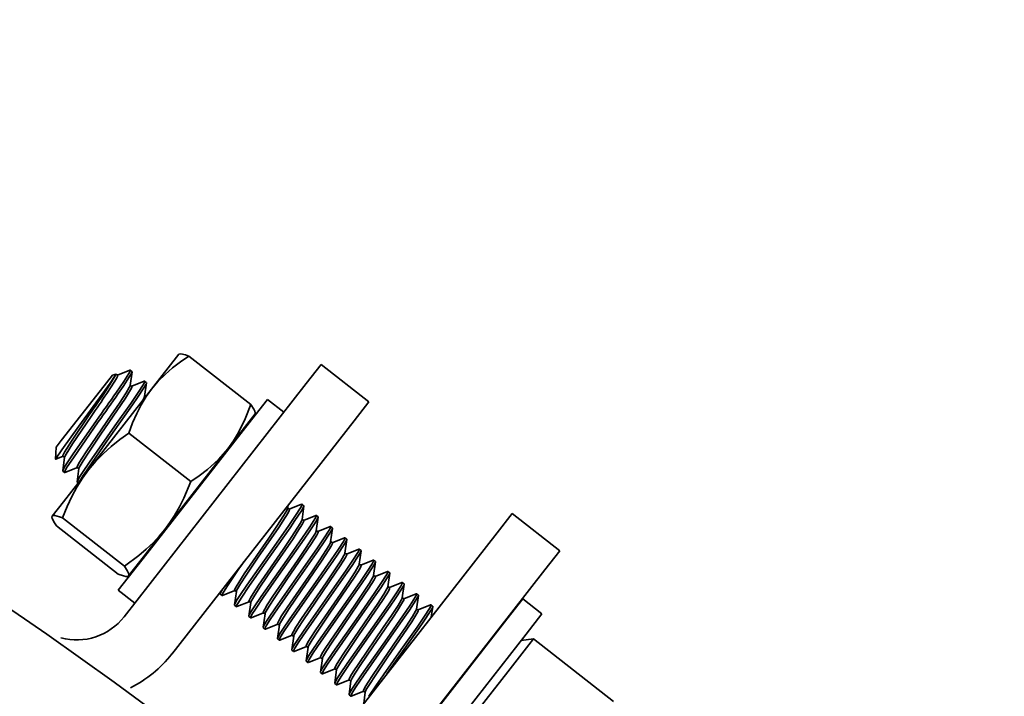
# Model space of a CAD drawing. Extents: x 6.5 to 64.9, y -6 to 65.8.
# Tile 19 of 21: x 23.9 to 27.1, y 59 to 61.2. Entities that reach past the tile are written whole.
import ezdxf

# ---------------------------------------------------------------- set-up
doc = ezdxf.new("R2010")
doc.units = 0
doc.header["$MEASUREMENT"] = 0

msp = doc.modelspace()

# ---------------------------------------------------------------- linework, layer by layer
at = {"color": 7, "lineweight": 35}
for p, q in [((24.411, 60.1595), (24.3227, 60.0463)), ((24.411, 60.1595), (24.4123, 60.16)), ((24.645, 59.9958), (24.4439, 60.1529)), ((24.2116, 60.0917), (24.252, 60.1079)), ((24.2589, 60.1034), (24.2531, 60.108)), ((24.874, 60.126), (24.8255, 60.064)), ((25.0291, 60.0048), (24.874, 60.126)), ((24.1563, 60.0414), (24.1956, 60.0916)), ((24.1956, 60.0916), (24.2072, 60.0951)), ((24.2072, 60.0951), (24.2064, 60.0941)), ((24.2072, 60.0951), (24.2121, 60.0914)), ((24.2592, 60.1023), (24.253, 60.0582)), ((24.1563, 60.0414), (24.0291, 59.8785)), ((24.3227, 60.0463), (24.1174, 59.7836)), ((24.8255, 60.064), (24.2334, 59.3061)), ((24.2532, 60.0592), (24.2586, 60.055)), ((24.2582, 60.0553), (24.2985, 60.0716)), ((24.3057, 60.066), (24.2996, 60.0219)), ((24.3055, 60.0671), (24.2997, 60.0716)), ((24.2997, 60.0229), (24.3026, 60.0206)), ((24.6992, 60.0128), (24.6474, 59.9465)), ((24.6992, 60.0128), (24.7528, 59.9709)), ((24.9806, 59.9428), (25.0291, 60.0048)), ((24.6474, 59.9465), (24.307, 59.5109)), ((24.6592, 59.9655), (24.5709, 59.8524)), ((24.6592, 59.9655), (24.6594, 59.9669)), ((24.3885, 59.1849), (24.9806, 59.9428)), ((24.4497, 59.7458), (24.2486, 59.9029)), ((24.0127, 59.8575), (24.0107, 59.8184)), ((24.0291, 59.8785), (24.0127, 59.8575)), ((24.5709, 59.8524), (24.3656, 59.5897)), ((24.5688, 59.8498), (24.5732, 59.8516)), ((24.0111, 59.8181), (24.0348, 59.8276)), ((24.0399, 59.8248), (24.0338, 59.7806)), ((24.0344, 59.8279), (24.0398, 59.8237)), ((24.0409, 59.7751), (24.0813, 59.7913)), ((24.0864, 59.7884), (24.0803, 59.7443)), ((24.0809, 59.7916), (24.0863, 59.7874)), ((24.0398, 59.775), (24.034, 59.7795)), ((24.1174, 59.7836), (24.0359, 59.6793)), ((24.0838, 59.7406), (24.0806, 59.7432)), ((24.0359, 59.6793), (23.9997, 59.633)), ((24.4345, 59.6779), (24.4139, 59.6477)), ((24.7664, 59.6686), (24.7649, 59.6583)), ((24.7651, 59.6593), (24.7705, 59.6551)), ((24.7701, 59.6554), (24.8104, 59.6716)), ((24.8176, 59.666), (24.8115, 59.6219)), ((24.8174, 59.6671), (24.8116, 59.6717)), ((23.999, 59.632), (23.9988, 59.6307)), ((23.9997, 59.633), (23.999, 59.632)), ((24.2344, 59.4703), (24.0333, 59.6274)), ((24.8166, 59.619), (24.857, 59.6353)), ((24.8641, 59.6297), (24.858, 59.5856)), ((24.8639, 59.6308), (24.8581, 59.6353)), ((25.4945, 59.6413), (25.446, 59.5792)), ((25.6496, 59.5201), (25.4945, 59.6413)), ((24.0133, 59.6018), (24.2144, 59.4447)), ((24.8116, 59.6229), (24.817, 59.6187)), ((24.8631, 59.5827), (24.9035, 59.5989)), ((24.9107, 59.5933), (24.9045, 59.5492)), ((24.9104, 59.5944), (24.9046, 59.5989)), ((24.3656, 59.5897), (24.2841, 59.4854)), ((24.349, 59.5685), (24.3534, 59.5703)), ((24.8538, 58.8213), (25.446, 59.5792)), ((24.8582, 59.5866), (24.8636, 59.5824)), ((24.9097, 59.5463), (24.95, 59.5625)), ((24.957, 59.558), (24.9512, 59.5626)), ((24.9047, 59.5502), (24.9101, 59.546)), ((24.9572, 59.557), (24.9511, 59.5128)), ((24.307, 59.5109), (24.2144, 59.3923)), ((24.9512, 59.5139), (24.9566, 59.5096)), ((24.9562, 59.51), (24.9966, 59.5262)), ((25.0037, 59.5206), (24.9976, 59.4765)), ((25.0035, 59.5217), (24.9977, 59.5262)), ((25.6496, 59.5201), (25.6011, 59.458)), ((24.2841, 59.4854), (24.2479, 59.4391)), ((24.9978, 59.4775), (25.0032, 59.4733)), ((25.0027, 59.4736), (25.0431, 59.4898)), ((25.0501, 59.4853), (25.0442, 59.4899)), ((25.0503, 59.4842), (25.0442, 59.4401)), ((24.2472, 59.4381), (24.2459, 59.4376)), ((24.2479, 59.4391), (24.2472, 59.4381)), ((25.009, 58.7001), (25.6011, 59.458)), ((25.0443, 59.4411), (25.0497, 59.4369)), ((25.0493, 59.4373), (25.0896, 59.4535)), ((25.0968, 59.4479), (25.0907, 59.4038)), ((25.0966, 59.449), (25.0908, 59.4535)), ((25.0908, 59.4048), (25.0962, 59.4006)), ((25.0958, 59.4009), (25.1362, 59.4171)), ((25.1433, 59.4115), (25.1372, 59.3674)), ((25.1431, 59.4126), (25.1373, 59.4172)), ((24.2144, 59.3923), (24.268, 59.3504)), ((24.5466, 59.3873), (24.5457, 59.3807)), ((24.5517, 59.3751), (24.5459, 59.3796)), ((24.5528, 59.3751), (24.5932, 59.3913)), ((24.5983, 59.3885), (24.5922, 59.3444)), ((24.5928, 59.3917), (24.5982, 59.3874)), ((25.1374, 59.3684), (25.1428, 59.3642)), ((25.1424, 59.3645), (25.1827, 59.3807)), ((25.1897, 59.3762), (25.1838, 59.3808)), ((25.1899, 59.3752), (25.1838, 59.3311)), ((24.5983, 59.3387), (24.5925, 59.3433)), ((24.5994, 59.3388), (24.6397, 59.355)), ((24.6449, 59.3521), (24.6388, 59.308)), ((24.6393, 59.3553), (24.6447, 59.3511)), ((25.1889, 59.3282), (25.2293, 59.3444)), ((25.2362, 59.3399), (25.2304, 59.3444)), ((25.2364, 59.3388), (25.2317, 59.305)), ((25.5296, 59.364), (25.4778, 59.2977)), ((25.5296, 59.364), (25.5916, 59.3155)), ((24.6448, 59.3024), (24.639, 59.3069)), ((24.6459, 59.3024), (24.6863, 59.3186)), ((24.6914, 59.3158), (24.6853, 59.2716)), ((24.6859, 59.3189), (24.6913, 59.3147)), ((25.1839, 59.3321), (25.1893, 59.3278)), ((25.5916, 59.3155), (25.5399, 59.2493)), ((24.6924, 59.266), (24.7328, 59.2823)), ((24.7379, 59.2794), (24.7318, 59.2353)), ((24.7324, 59.2826), (24.7378, 59.2784)), ((25.4778, 59.2977), (25.1375, 58.8621)), ((24.6913, 59.266), (24.6855, 59.2705)), ((24.739, 59.2297), (24.7793, 59.2459)), ((24.7845, 59.243), (24.7784, 59.1989)), ((24.7789, 59.2462), (24.7843, 59.242)), ((25.5399, 59.2493), (25.1995, 58.8136)), ((24.7379, 59.2296), (24.7321, 59.2342)), ((24.7855, 59.1933), (24.8259, 59.2096)), ((24.8255, 59.2099), (24.8309, 59.2057)), ((25.5638, 59.2338), (25.4806, 59.1274)), ((25.524, 59.2289), (25.5638, 59.2338)), ((25.8244, 59.0302), (25.5638, 59.2338)), ((24.7844, 59.1933), (24.7786, 59.1978)), ((24.831, 59.2067), (24.8249, 59.1626)), ((25.3911, 59.1892), (25.3939, 59.1903)), ((24.8309, 59.1569), (24.8251, 59.1615)), ((24.8321, 59.157), (24.8724, 59.1732)), ((24.8776, 59.1703), (24.8714, 59.1262)), ((24.872, 59.1735), (24.8774, 59.1693)), ((24.8775, 59.1206), (24.8717, 59.1251)), ((24.8786, 59.1206), (24.919, 59.1368)), ((24.9241, 59.134), (24.918, 59.0899)), ((24.9185, 59.1372), (24.9239, 59.1329)), ((25.4806, 59.1274), (25.2107, 58.7819)), ((25.3407, 59.1233), (25.3358, 59.116)), ((25.347, 59.1328), (25.3407, 59.1233)), ((24.924, 59.0842), (24.9182, 59.0887)), ((24.9251, 59.0843), (24.9655, 59.1005)), ((24.9706, 59.0976), (24.9645, 59.0535)), ((24.9651, 59.1008), (24.9705, 59.0966)), ((24.9706, 59.0478), (24.9647, 59.0524)), ((24.9717, 59.0479), (25.012, 59.0641)), ((25.0116, 59.0644), (25.017, 59.0602)), ((25.0172, 59.0613), (25.012, 59.0237))]:
    msp.add_line(p, q, dxfattribs=at)
for points in [[(24.4439, 60.1529), (24.4164, 60.1344), (24.3906, 60.1148), (24.3662, 60.0937), (24.3444, 60.0718), (24.3227, 60.0463)], [(24.4123, 60.16), (24.4179, 60.1605), (24.433, 60.157), (24.4439, 60.1529)], [(24.2082, 60.0359), (24.2323, 60.0713), (24.2484, 60.0965), (24.2525, 60.1044), (24.2533, 60.1066), (24.2534, 60.1073), (24.2532, 60.1078), (24.2531, 60.108)], [(24.2064, 60.0941), (24.2044, 60.0901), (24.1881, 60.0659), (24.1709, 60.0417)], [(24.1715, 60.0368), (24.1926, 60.0692), (24.2044, 60.0891), (24.2064, 60.0941)], [(24.2121, 60.0914), (24.2123, 60.091), (24.2124, 60.0906), (24.2122, 60.0895), (24.2114, 60.0872), (24.208, 60.0804), (24.1911, 60.0533), (24.1773, 60.0322)], [(24.2592, 60.1023), (24.258, 60.0989), (24.251, 60.0867), (24.23, 60.0548), (24.2141, 60.0313)], [(24.1709, 60.0417), (24.0862, 59.9258), (24.0304, 59.8487)], [(24.218, 60.0004), (24.2396, 60.0336), (24.25, 60.0509), (24.2526, 60.0564), (24.253, 60.0582)], [(24.2586, 60.055), (24.2588, 60.0546), (24.2589, 60.0542), (24.2588, 60.0532), (24.258, 60.0509), (24.2545, 60.044), (24.2377, 60.0169), (24.2238, 59.9959)], [(24.3227, 60.0463), (24.3048, 60.0216), (24.2888, 59.9953), (24.2741, 59.9668), (24.261, 59.9369), (24.2486, 59.9029)], [(24.2548, 59.9995), (24.2788, 60.035), (24.2949, 60.0602), (24.2991, 60.068), (24.2998, 60.0702), (24.2999, 60.0709), (24.2998, 60.0714), (24.2997, 60.0716)], [(24.3057, 60.066), (24.3045, 60.0626), (24.2975, 60.0504), (24.2766, 60.0184), (24.2606, 59.995)], [(24.293, 60.0084), (24.2986, 60.0188), (24.2996, 60.0219)], [(24.0938, 59.8175), (24.1119, 59.8452), (24.1915, 59.9614), (24.218, 60.0004)], [(24.0977, 59.7745), (24.1205, 59.8082), (24.2036, 59.9265), (24.2548, 59.9995)], [(24.2238, 59.9959), (24.1575, 59.8993), (24.1182, 59.8413), (24.0997, 59.813)], [(24.2606, 59.995), (24.177, 59.8763), (24.1271, 59.8047), (24.1035, 59.77)], [(24.645, 59.9958), (24.6272, 59.9491), (24.6054, 59.9046), (24.5889, 59.8775), (24.5709, 59.8524)], [(24.6594, 59.9669), (24.6594, 59.9689), (24.6581, 59.974), (24.655, 59.9804), (24.645, 59.9958)], [(24.0344, 59.828), (24.0341, 59.8284), (24.034, 59.8288), (24.0342, 59.8301), (24.0395, 59.841), (24.0625, 59.8771), (24.1202, 59.962)], [(24.1261, 59.9574), (24.0655, 59.8684), (24.0444, 59.8349), (24.0406, 59.8272), (24.0399, 59.8248)], [(24.0338, 59.7806), (24.0347, 59.7835), (24.0399, 59.7932), (24.0657, 59.8324), (24.1435, 59.9438)], [(24.1493, 59.9393), (24.0683, 59.8231), (24.0486, 59.7933), (24.0406, 59.7791), (24.0396, 59.7764), (24.0396, 59.7756), (24.0397, 59.7751), (24.0398, 59.775)], [(24.2486, 59.9029), (24.2192, 59.8819), (24.1913, 59.8597), (24.165, 59.8361), (24.1412, 59.8117), (24.1174, 59.7836)], [(24.0304, 59.8487), (24.0124, 59.822), (24.0108, 59.819), (24.0107, 59.8184)], [(24.5709, 59.8524), (24.5399, 59.8173), (24.504, 59.7848), (24.4774, 59.7646), (24.4497, 59.7458)], [(24.0809, 59.7916), (24.0806, 59.792), (24.0806, 59.7924), (24.0807, 59.7935), (24.0853, 59.8035), (24.0938, 59.8175)], [(24.0997, 59.813), (24.0899, 59.7966), (24.0872, 59.791), (24.0864, 59.7884)], [(24.1174, 59.7836), (24.0976, 59.7563), (24.0796, 59.7276), (24.0629, 59.6966), (24.0479, 59.6641), (24.0333, 59.6274)], [(24.0803, 59.7443), (24.0817, 59.7481), (24.0893, 59.7615), (24.0977, 59.7745)], [(24.4497, 59.7458), (24.4271, 59.6914), (24.413, 59.6631), (24.3972, 59.6354), (24.382, 59.612), (24.3656, 59.5897)], [(24.7299, 59.6005), (24.7515, 59.6337), (24.7619, 59.651), (24.7644, 59.6565), (24.7649, 59.6583)], [(24.7667, 59.5996), (24.7907, 59.6351), (24.8068, 59.6602), (24.811, 59.6681), (24.8117, 59.6703), (24.8118, 59.671), (24.8117, 59.6715), (24.8116, 59.6717)], [(24.8176, 59.666), (24.8164, 59.6626), (24.8094, 59.6504), (24.7885, 59.6185), (24.7725, 59.595)], [(23.9988, 59.6307), (23.9996, 59.6252), (24.0067, 59.6114), (24.0133, 59.6018)], [(24.0333, 59.6274), (24.0232, 59.6311), (24.0078, 59.635), (24.0029, 59.6348), (24.0005, 59.6338), (23.9997, 59.633)], [(24.7705, 59.6551), (24.7707, 59.6547), (24.7708, 59.6543), (24.7707, 59.6532), (24.7699, 59.6509), (24.7664, 59.6441), (24.7496, 59.617), (24.7357, 59.596)], [(24.8132, 59.5632), (24.8372, 59.5987), (24.8533, 59.6239), (24.8575, 59.6317), (24.8582, 59.6339), (24.8583, 59.6346), (24.8582, 59.6351), (24.8581, 59.6353)], [(24.8641, 59.6297), (24.8629, 59.6263), (24.856, 59.6141), (24.835, 59.5821), (24.819, 59.5587)], [(24.6057, 59.4176), (24.6238, 59.4452), (24.7034, 59.5614), (24.7299, 59.6005)], [(24.6096, 59.3746), (24.6324, 59.4082), (24.7155, 59.5266), (24.7667, 59.5996)], [(24.7357, 59.596), (24.6694, 59.4993), (24.6301, 59.4413), (24.6115, 59.413)], [(24.7725, 59.595), (24.6889, 59.4763), (24.639, 59.4048), (24.6154, 59.37)], [(24.7765, 59.5641), (24.7981, 59.5973), (24.8084, 59.6146), (24.811, 59.6201), (24.8115, 59.6219)], [(24.817, 59.6187), (24.8173, 59.6183), (24.8173, 59.6179), (24.8172, 59.6169), (24.8164, 59.6146), (24.8129, 59.6077), (24.7961, 59.5806), (24.7823, 59.5596)], [(24.8597, 59.5269), (24.8838, 59.5623), (24.8999, 59.5875), (24.904, 59.5954), (24.9048, 59.5975), (24.9049, 59.5983), (24.9048, 59.5988), (24.9046, 59.5989)], [(24.9107, 59.5933), (24.9095, 59.5899), (24.9025, 59.5777), (24.8815, 59.5458), (24.8656, 59.5223)], [(24.3656, 59.5897), (24.3477, 59.5681), (24.3287, 59.5477), (24.3054, 59.5255), (24.2811, 59.5049), (24.2344, 59.4703)], [(24.6523, 59.3812), (24.6704, 59.4089), (24.75, 59.5251), (24.7765, 59.5641)], [(24.6562, 59.3382), (24.679, 59.3719), (24.762, 59.4902), (24.8132, 59.5632)], [(24.823, 59.5278), (24.8446, 59.561), (24.8549, 59.5782), (24.8575, 59.5837), (24.858, 59.5856)], [(24.8636, 59.5824), (24.8638, 59.582), (24.8639, 59.5816), (24.8637, 59.5805), (24.8629, 59.5782), (24.8595, 59.5714), (24.8426, 59.5442), (24.8288, 59.5232)], [(24.9063, 59.4905), (24.9303, 59.526), (24.9464, 59.5511), (24.9506, 59.559), (24.9513, 59.5612), (24.9514, 59.5619), (24.9513, 59.5624), (24.9512, 59.5626)], [(24.7823, 59.5596), (24.7159, 59.463), (24.6766, 59.405), (24.6581, 59.3767)], [(24.819, 59.5587), (24.7354, 59.44), (24.6855, 59.3684), (24.662, 59.3337)], [(24.8695, 59.4914), (24.8911, 59.5246), (24.9015, 59.5419), (24.9041, 59.5474), (24.9045, 59.5492)], [(24.9101, 59.546), (24.9103, 59.5456), (24.9104, 59.5452), (24.9103, 59.5442), (24.9095, 59.5419), (24.906, 59.535), (24.8892, 59.5079), (24.8753, 59.4869)], [(24.9572, 59.557), (24.956, 59.5535), (24.949, 59.5413), (24.9281, 59.5094), (24.9121, 59.486)], [(24.6988, 59.3448), (24.7169, 59.3725), (24.7965, 59.4887), (24.823, 59.5278)], [(24.7027, 59.3019), (24.7255, 59.3355), (24.8086, 59.4539), (24.8597, 59.5269)], [(24.8288, 59.5232), (24.7625, 59.4266), (24.7232, 59.3686), (24.7046, 59.3403)], [(24.8656, 59.5223), (24.7819, 59.4036), (24.7321, 59.3321), (24.7085, 59.2973)], [(24.9161, 59.4551), (24.9377, 59.4882), (24.948, 59.5055), (24.9506, 59.511), (24.9511, 59.5128)], [(24.9566, 59.5096), (24.9569, 59.5092), (24.9569, 59.5089), (24.9568, 59.5078), (24.956, 59.5055), (24.9525, 59.4986), (24.9357, 59.4715), (24.9219, 59.4505)], [(24.9528, 59.4541), (24.9769, 59.4896), (24.9929, 59.5148), (24.9971, 59.5227), (24.9979, 59.5248), (24.9979, 59.5256), (24.9978, 59.5261), (24.9977, 59.5262)], [(25.0037, 59.5206), (25.0025, 59.5172), (24.9956, 59.505), (24.9746, 59.4731), (24.9586, 59.4496)], [(24.2344, 59.4703), (24.2447, 59.4543), (24.2477, 59.4478), (24.2489, 59.4426), (24.2487, 59.4406), (24.2479, 59.4391)], [(24.7453, 59.3085), (24.7635, 59.3362), (24.8431, 59.4524), (24.8695, 59.4914)], [(24.7492, 59.2655), (24.772, 59.2991), (24.8551, 59.4175), (24.9063, 59.4905)], [(24.8753, 59.4869), (24.809, 59.3903), (24.7697, 59.3323), (24.7512, 59.3039)], [(24.9121, 59.486), (24.8285, 59.3673), (24.7786, 59.2957), (24.755, 59.261)], [(24.9626, 59.4187), (24.9842, 59.4519), (24.9946, 59.4692), (24.9971, 59.4747), (24.9976, 59.4765)], [(25.0032, 59.4733), (25.0034, 59.4729), (25.0035, 59.4725), (25.0033, 59.4714), (25.0026, 59.4691), (24.9991, 59.4623), (24.9822, 59.4352), (24.9684, 59.4142)], [(24.9994, 59.4178), (25.0234, 59.4533), (25.0395, 59.4784), (25.0437, 59.4863), (25.0444, 59.4885), (25.0445, 59.4892), (25.0444, 59.4897), (25.0442, 59.4899)], [(25.0503, 59.4842), (25.0491, 59.4808), (25.0421, 59.4686), (25.0212, 59.4367), (25.0052, 59.4132)], [(24.2459, 59.4376), (24.244, 59.4371), (24.2387, 59.4372), (24.2318, 59.4386), (24.2144, 59.4447)], [(24.7919, 59.2721), (24.81, 59.2998), (24.8896, 59.416), (24.9161, 59.4551)], [(24.7958, 59.2291), (24.8186, 59.2628), (24.9016, 59.3811), (24.9528, 59.4541)], [(24.9219, 59.4505), (24.8555, 59.3539), (24.8162, 59.2959), (24.7977, 59.2676)], [(24.9586, 59.4496), (24.875, 59.3309), (24.8251, 59.2593), (24.8016, 59.2246)], [(25.0091, 59.3823), (25.0307, 59.4155), (25.0411, 59.4328), (25.0437, 59.4383), (25.0442, 59.4401)], [(25.0497, 59.4369), (25.0499, 59.4365), (25.05, 59.4361), (25.0499, 59.4351), (25.0491, 59.4328), (25.0456, 59.4259), (25.0288, 59.3988), (25.015, 59.3778)], [(25.0459, 59.3814), (25.0699, 59.4169), (25.086, 59.4421), (25.0902, 59.4499), (25.0909, 59.4521), (25.091, 59.4529), (25.0909, 59.4534), (25.0908, 59.4535)], [(25.0968, 59.4479), (25.0956, 59.4445), (25.0886, 59.4323), (25.0677, 59.4003), (25.0517, 59.3769)], [(24.5689, 59.4064), (24.5558, 59.3856), (24.5523, 59.3787), (24.5516, 59.3765), (24.5515, 59.3757), (24.5516, 59.3752), (24.5517, 59.3751)], [(24.5928, 59.3917), (24.5925, 59.3921), (24.5925, 59.3925), (24.5926, 59.3936), (24.5972, 59.4035), (24.6057, 59.4176)], [(24.6115, 59.413), (24.6018, 59.3967), (24.5991, 59.391), (24.5983, 59.3885)], [(24.8384, 59.2358), (24.8565, 59.2634), (24.9361, 59.3796), (24.9626, 59.4187)], [(24.8423, 59.1928), (24.8651, 59.2264), (24.9482, 59.3448), (24.9994, 59.4178)], [(24.9684, 59.4142), (24.9021, 59.3175), (24.8628, 59.2596), (24.8442, 59.2312)], [(25.0052, 59.4132), (24.9216, 59.2945), (24.8717, 59.223), (24.8481, 59.1882)], [(25.0557, 59.346), (25.0773, 59.3792), (25.0876, 59.3965), (25.0902, 59.402), (25.0907, 59.4038)], [(25.0962, 59.4006), (25.0965, 59.4002), (25.0965, 59.3998), (25.0964, 59.3987), (25.0956, 59.3964), (25.0922, 59.3896), (25.0753, 59.3625), (25.0615, 59.3414)], [(25.0924, 59.3451), (25.1165, 59.3806), (25.1326, 59.4057), (25.1367, 59.4136), (25.1375, 59.4158), (25.1376, 59.4165), (25.1374, 59.417), (25.1373, 59.4172)], [(25.1433, 59.4115), (25.1421, 59.4081), (25.1352, 59.3959), (25.1142, 59.364), (25.0982, 59.3405)], [(24.5457, 59.3807), (24.5469, 59.3842), (24.5538, 59.3965)], [(24.5922, 59.3444), (24.5936, 59.3481), (24.6012, 59.3616), (24.6096, 59.3746)], [(24.6154, 59.37), (24.6024, 59.3492), (24.5989, 59.3424), (24.5981, 59.3401), (24.598, 59.3394), (24.5981, 59.3389), (24.5983, 59.3387)], [(24.6393, 59.3553), (24.6391, 59.3557), (24.639, 59.3561), (24.6392, 59.3572), (24.6438, 59.3672), (24.6523, 59.3812)], [(24.6581, 59.3767), (24.6483, 59.3603), (24.6456, 59.3547), (24.6449, 59.3521)], [(24.8849, 59.1994), (24.9031, 59.2271), (24.9827, 59.3433), (25.0091, 59.3823)], [(24.8888, 59.1564), (24.9116, 59.1901), (24.9947, 59.3084), (25.0459, 59.3814)], [(25.015, 59.3778), (24.9486, 59.2812), (24.9093, 59.2232), (24.8908, 59.1949)], [(25.0517, 59.3769), (24.9681, 59.2582), (24.9182, 59.1866), (24.8946, 59.1519)], [(25.139, 59.3087), (25.163, 59.3442), (25.1791, 59.3694), (25.1833, 59.3772), (25.184, 59.3794), (25.1841, 59.3801), (25.184, 59.3806), (25.1838, 59.3808)], [(25.1899, 59.3752), (25.1887, 59.3718), (25.1817, 59.3596), (25.1608, 59.3276), (25.1448, 59.3042)], [(24.6388, 59.308), (24.6401, 59.3118), (24.6478, 59.3252), (24.6562, 59.3382)], [(24.6859, 59.3189), (24.6856, 59.3193), (24.6856, 59.3197), (24.6857, 59.3209), (24.6903, 59.3308), (24.6988, 59.3448)], [(24.7046, 59.3403), (24.6948, 59.3239), (24.6922, 59.3183), (24.6914, 59.3158)], [(24.9315, 59.1631), (24.9496, 59.1907), (25.0292, 59.3069), (25.0557, 59.346)], [(24.9354, 59.1201), (24.9582, 59.1537), (25.0412, 59.2721), (25.0924, 59.3451)], [(25.0615, 59.3414), (24.9951, 59.2448), (24.9558, 59.1868), (24.9373, 59.1585)], [(25.0982, 59.3405), (25.0146, 59.2218), (24.9647, 59.1503), (24.9412, 59.1155)], [(25.1022, 59.3096), (25.1238, 59.3428), (25.1342, 59.3601), (25.1367, 59.3656), (25.1372, 59.3674)], [(25.1428, 59.3642), (25.143, 59.3638), (25.1431, 59.3634), (25.1429, 59.3624), (25.1422, 59.3601), (25.1387, 59.3532), (25.1218, 59.3261), (25.108, 59.3051)], [(25.1855, 59.2724), (25.2095, 59.3078), (25.2256, 59.333), (25.2298, 59.3409), (25.2305, 59.343), (25.2306, 59.3438), (25.2305, 59.3443), (25.2304, 59.3444)], [(25.2364, 59.3388), (25.2352, 59.3354), (25.2283, 59.3232), (25.2073, 59.2913), (25.1913, 59.2678)], [(24.662, 59.3337), (24.6489, 59.3129), (24.6454, 59.306), (24.6446, 59.3038), (24.6445, 59.303), (24.6447, 59.3025), (24.6448, 59.3024)], [(24.7324, 59.2826), (24.7322, 59.283), (24.7321, 59.2834), (24.7322, 59.2845), (24.7368, 59.2945), (24.7453, 59.3085)], [(24.978, 59.1267), (24.9961, 59.1544), (25.0757, 59.2706), (25.1022, 59.3096)], [(24.9819, 59.0837), (25.0047, 59.1174), (25.0878, 59.2357), (25.139, 59.3087)], [(25.108, 59.3051), (25.0417, 59.2085), (25.0024, 59.1505), (24.9838, 59.1222)], [(25.1448, 59.3042), (25.0612, 59.1855), (25.0113, 59.1139), (24.9877, 59.0792)], [(25.1487, 59.2733), (25.1704, 59.3064), (25.1807, 59.3237), (25.1833, 59.3292), (25.1838, 59.3311)], [(25.1893, 59.3278), (25.1896, 59.3275), (25.1896, 59.3271), (25.1895, 59.326), (25.1887, 59.3237), (25.1852, 59.3168), (25.1684, 59.2897), (25.1546, 59.2687)], [(24.6853, 59.2716), (24.6866, 59.2754), (24.6943, 59.2889), (24.7027, 59.3019)], [(24.7085, 59.2973), (24.6954, 59.2765), (24.6919, 59.2696), (24.6912, 59.2674), (24.6911, 59.2666), (24.6912, 59.2661), (24.6913, 59.266)], [(24.7512, 59.3039), (24.7414, 59.2876), (24.7387, 59.282), (24.7379, 59.2794)], [(24.7789, 59.2462), (24.7787, 59.2466), (24.7786, 59.247), (24.7788, 59.2482), (24.7834, 59.2581), (24.7919, 59.2721)], [(25.0246, 59.0903), (25.0427, 59.118), (25.1223, 59.2342), (25.1487, 59.2733)], [(25.0284, 59.0473), (25.0513, 59.081), (25.1343, 59.1993), (25.1855, 59.2724)], [(24.7318, 59.2353), (24.7332, 59.239), (24.7408, 59.2525), (24.7492, 59.2655)], [(24.755, 59.261), (24.742, 59.2402), (24.7385, 59.2333), (24.7377, 59.231), (24.7376, 59.2303), (24.7377, 59.2298), (24.7379, 59.2296)], [(24.7977, 59.2676), (24.7879, 59.2512), (24.7852, 59.2456), (24.7845, 59.243)], [(25.1546, 59.2687), (25.0882, 59.1721), (25.0489, 59.1141), (25.0304, 59.0858)], [(25.1913, 59.2678), (25.1094, 59.1515), (25.0877, 59.1206)], [(24.7784, 59.1989), (24.7797, 59.2027), (24.7874, 59.2161), (24.7958, 59.2291)], [(24.8016, 59.2246), (24.7885, 59.2038), (24.785, 59.1969), (24.7842, 59.1947), (24.7842, 59.1939), (24.7843, 59.1934), (24.7844, 59.1933)], [(24.8255, 59.2099), (24.8252, 59.2103), (24.8252, 59.2107), (24.8253, 59.2118), (24.8299, 59.2217), (24.8384, 59.2358)], [(24.8442, 59.2312), (24.8344, 59.2149), (24.8318, 59.2093), (24.831, 59.2067)], [(24.8249, 59.1626), (24.8262, 59.1663), (24.8339, 59.1798), (24.8423, 59.1928)], [(24.8481, 59.1882), (24.835, 59.1674), (24.8315, 59.1606), (24.8308, 59.1583), (24.8307, 59.1576), (24.8308, 59.1571), (24.8309, 59.1569)], [(24.872, 59.1735), (24.8718, 59.1739), (24.8717, 59.1743), (24.8718, 59.1755), (24.8764, 59.1854), (24.8849, 59.1994)], [(24.8908, 59.1949), (24.881, 59.1785), (24.8783, 59.1729), (24.8776, 59.1703)], [(24.8714, 59.1262), (24.8728, 59.13), (24.8804, 59.1434), (24.8888, 59.1564)], [(24.8946, 59.1519), (24.8816, 59.1311), (24.8781, 59.1242), (24.8773, 59.122), (24.8772, 59.1212), (24.8774, 59.1207), (24.8775, 59.1206)], [(24.9185, 59.1372), (24.9183, 59.1375), (24.9182, 59.138), (24.9184, 59.1391), (24.923, 59.149), (24.9315, 59.1631)], [(24.9373, 59.1585), (24.9275, 59.1421), (24.9248, 59.1365), (24.9241, 59.134)], [(24.918, 59.0899), (24.9193, 59.0936), (24.927, 59.1071), (24.9354, 59.1201)], [(24.9412, 59.1155), (24.9281, 59.0947), (24.9246, 59.0879), (24.9238, 59.0856), (24.9238, 59.0849), (24.9239, 59.0844), (24.924, 59.0842)], [(24.9651, 59.1008), (24.9648, 59.1012), (24.9648, 59.1016), (24.9649, 59.1027), (24.9695, 59.1127), (24.978, 59.1267)], [(24.9838, 59.1222), (24.9741, 59.1058), (24.9714, 59.1002), (24.9706, 59.0976)], [(24.9645, 59.0535), (24.9659, 59.0573), (24.9735, 59.0707), (24.9819, 59.0837)], [(25.0116, 59.0644), (25.0114, 59.0648), (25.0113, 59.0652), (25.0115, 59.0664), (25.0161, 59.0763), (25.0246, 59.0903)], [(25.0304, 59.0858), (25.0206, 59.0694), (25.0179, 59.0638), (25.0172, 59.0613)], [(24.9877, 59.0792), (24.9746, 59.0584), (24.9711, 59.0515), (24.9704, 59.0493), (24.9703, 59.0485), (24.9704, 59.048), (24.9706, 59.0478)]]:
    msp.add_lwpolyline(points, dxfattribs=at)
msp.add_circle((17.6348, 50.0753), 11.1545, dxfattribs=at)
for centre, radius, start, end in [((17.6348, 50.0753), 11.1717, 90.00004, 38.52544), ((17.6348, 50.0753), 10.2881, 0, 90), ((17.6348, 50.0753), 10.2881, 360, 90), ((24.2526, 60.1069), 0.00116, 64.5452, 122.3632), ((24.258, 60.1027), 0.00118, 342.1954, 37.7792), ((24.2992, 60.0706), 0.00116, 64.6732, 122.3367), ((24.3046, 60.0663), 0.00118, 342.1948, 37.7812), ((20.7056, 62.359), 4.1719, 324.9319, 326.1773), ((20.7113, 62.3545), 4.1721, 324.9317, 326.1771), ((18.9239, 63.686), 6.4224, 324.36105, 325.36516), ((18.929, 63.682), 6.4234, 324.36088, 325.36491), ((24.0109, 59.8183), 0.00026, 168.6698, 314.2277), ((24.0349, 59.7803), 0.00116, 161.7306, 219.3736), ((24.0403, 59.7761), 0.00118, 246.2188, 301.8052), ((24.4255, 59.5525), 0.3885, 145.9596, 149.6078), ((24.0814, 59.7439), 0.00116, 161.6633, 219.3268), ((24.8111, 59.6706), 0.00116, 64.6732, 122.3367), ((24.8164, 59.6664), 0.00118, 342.1948, 37.7812), ((24.0035, 59.6301), 0.00471, 143.0546, 173.3841), ((24.8576, 59.6343), 0.00116, 64.6732, 122.3367), ((24.863, 59.63), 0.00118, 342.1948, 37.7812), ((24.589, 59.4587), 0.2577, 147.0538, 151.2401), ((24.9041, 59.5979), 0.00116, 64.6732, 122.3367), ((24.9095, 59.5937), 0.00118, 342.1948, 37.7812), ((24.9507, 59.5615), 0.00116, 64.6732, 122.3367), ((24.9561, 59.5573), 0.00118, 342.1948, 37.7812), ((24.9972, 59.5252), 0.00116, 64.6732, 122.3367), ((25.0026, 59.521), 0.00118, 342.1948, 37.7812), ((28.3621, 56.8564), 4.5707, 144.9056, 146.089), ((25.0437, 59.4888), 0.00116, 64.6732, 122.3367), ((25.0491, 59.4846), 0.00118, 342.1948, 37.7812), ((24.2442, 59.442), 0.00472, 290.5645, 320.9099), ((25.0903, 59.4525), 0.00116, 64.6732, 122.3367), ((25.0957, 59.4482), 0.00118, 342.1948, 37.7812), ((25.1368, 59.4161), 0.00116, 64.6732, 122.3367), ((25.1422, 59.4119), 0.00118, 342.1948, 37.7812), ((24.5468, 59.3803), 0.00116, 161.6633, 219.3268), ((24.5522, 59.3761), 0.00118, 246.2188, 301.8052), ((25.1834, 59.3798), 0.00116, 64.6732, 122.3367), ((25.1887, 59.3755), 0.00118, 342.1948, 37.7812), ((24.5933, 59.344), 0.00116, 161.6633, 219.3268), ((24.5987, 59.3398), 0.00118, 246.2188, 301.8052), ((25.2299, 59.3434), 0.00116, 64.6732, 122.3367), ((25.2353, 59.3392), 0.00118, 342.1948, 37.7812), ((24.0782, 59.4273), 0.1969, 255.211, 321.9989), ((24.6399, 59.3076), 0.00116, 161.6633, 219.3268), ((24.6453, 59.3034), 0.00118, 246.2188, 301.8052), ((24.6864, 59.2713), 0.00116, 161.6633, 219.3268), ((24.6918, 59.2671), 0.00118, 246.2188, 301.8052), ((24.733, 59.2349), 0.00116, 161.6633, 219.3268), ((24.7384, 59.2307), 0.00118, 246.2188, 301.8052), ((24.0782, 59.4273), 0.3937, 296.5191, 322), ((24.7795, 59.1986), 0.00116, 161.6633, 219.3268), ((24.7849, 59.1944), 0.00118, 246.2188, 301.8052), ((24.826, 59.1622), 0.00116, 161.6633, 219.3268), ((24.8314, 59.158), 0.00118, 246.2188, 301.8052), ((24.8726, 59.1258), 0.00116, 161.6633, 219.3268), ((24.878, 59.1216), 0.00118, 246.2188, 301.8052), ((24.9191, 59.0895), 0.00116, 161.6633, 219.3268), ((24.9245, 59.0853), 0.00118, 246.2188, 301.8052), ((24.9656, 59.0531), 0.00116, 161.6633, 219.3268), ((24.971, 59.0489), 0.00118, 246.2188, 301.8052)]:
    msp.add_arc(centre, radius, start, end, dxfattribs=at)

doc.saveas('drawing.dxf')
